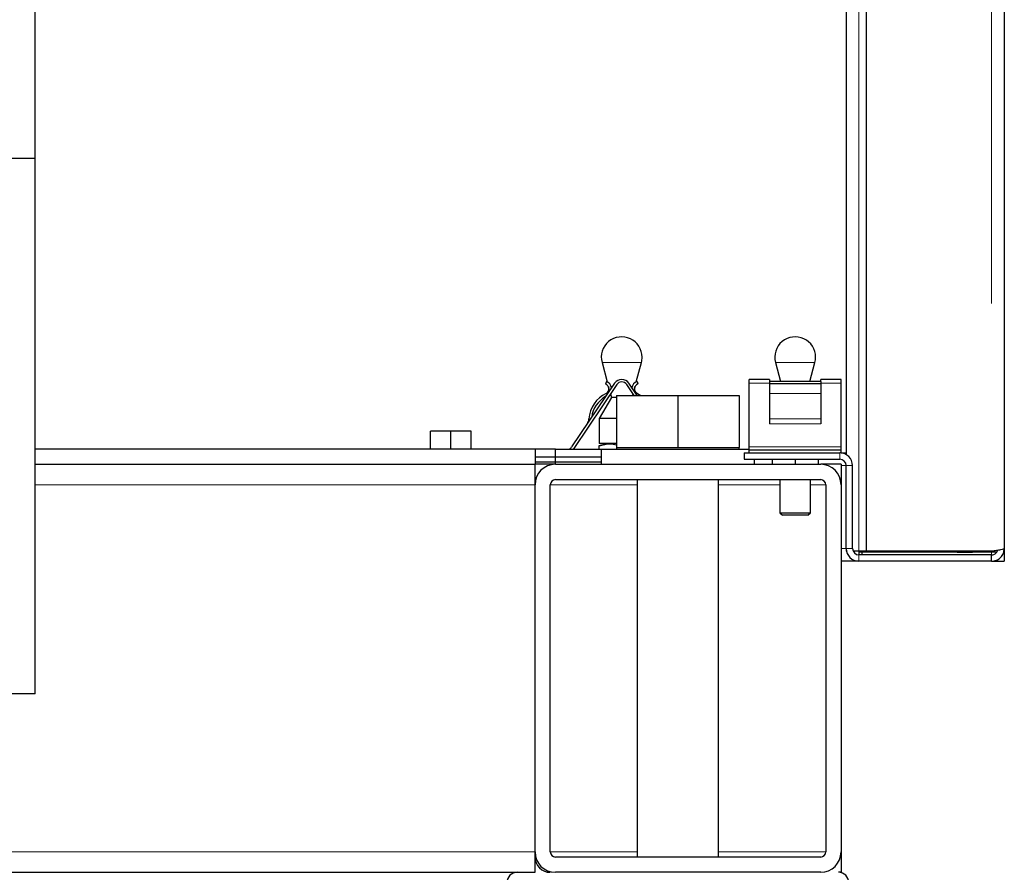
# Model space of a CAD drawing. Header units: millimetres. Extents: x 27 to 265, y 60 to 148.
# Tile 33 of 78: x 132.04 to 135.9, y 62.87 to 66.21. Entities that reach past the tile are written whole.
import ezdxf

# ---------------------------------------------------------------- set-up
doc = ezdxf.new("R2010")
doc.units = ezdxf.units.MM
doc.linetypes.add('PHANTOM', pattern=[12.7, 6.35, -1.27, 1.27, -1.27, 1.27, -1.27])

msp = doc.modelspace()

# ---------------------------------------------------------------- linework, layer by layer
at = {"color": 7, "linetype": 'Continuous', "lineweight": 25}
for p, q in [((135.3603, 64.1298), (135.3603, 89.2316)), ((135.9003, 89.2207), (135.9003, 64.1407)), ((135.2803, 80.4807), (135.2803, 64.509)), ((132.1003, 65.6707), (132.1003, 66.3442)), ((131.3003, 65.6707), (132.1003, 65.6707)), ((132.1003, 63.5707), (132.1003, 65.6707)), ((134.323, 64.87), (134.3434, 64.7939)), ((134.4571, 64.7939), (134.4775, 64.87)), ((135.003, 64.87), (135.023, 64.7952)), ((135.1375, 64.7952), (135.1575, 64.87)), ((134.3725, 64.7889), (134.2039, 64.5389)), ((134.3808, 64.7834), (134.2122, 64.5333)), ((134.34, 64.7952), (134.3368, 64.7858)), ((134.4485, 64.7407), (134.4197, 64.7834)), ((134.4606, 64.7407), (134.428, 64.7889)), ((134.4605, 64.7952), (134.4638, 64.7858)), ((134.9803, 64.8037), (134.9003, 64.8037)), ((134.9003, 64.7889), (134.9003, 64.8037)), ((134.9003, 64.5389), (134.9003, 64.7889)), ((134.9803, 64.8037), (134.9803, 64.7952)), ((135.1803, 64.7952), (134.9803, 64.7952)), ((134.9803, 64.7952), (134.9803, 64.7858)), ((135.1803, 64.7858), (134.9803, 64.7858)), ((134.9803, 64.7858), (134.9803, 64.7489)), ((135.2603, 64.8037), (135.1803, 64.8037)), ((135.1803, 64.7952), (135.1803, 64.8037)), ((135.1803, 64.7952), (135.1803, 64.7858)), ((135.1803, 64.7858), (135.1803, 64.7489)), ((135.2603, 64.7889), (135.2603, 64.8037)), ((135.2603, 64.5389), (135.2603, 64.7889)), ((134.3483, 64.7755), (134.3502, 64.7684)), ((134.356, 64.7467), (134.3597, 64.7329)), ((134.3803, 64.7407), (134.3803, 64.5367)), ((134.3803, 64.7407), (134.6203, 64.7407)), ((134.4429, 64.7407), (134.4445, 64.7467)), ((134.4503, 64.7684), (134.4522, 64.7755)), ((134.6203, 64.7407), (134.6203, 64.5367)), ((134.6203, 64.7407), (134.8603, 64.7407)), ((134.8603, 64.7407), (134.8603, 64.5367)), ((134.9803, 64.7489), (134.9803, 64.6494)), ((135.1803, 64.7489), (135.1803, 64.6494)), ((134.3597, 64.7329), (134.3123, 64.6507)), ((134.3803, 64.7329), (134.3597, 64.7329)), ((134.3123, 64.6507), (134.3123, 64.5519)), ((134.3803, 64.6507), (134.3123, 64.6507)), ((134.9803, 64.6494), (134.9803, 64.6298)), ((135.1803, 64.6494), (135.1803, 64.6298)), ((133.6503, 64.5307), (133.6503, 64.6007)), ((133.7303, 64.6007), (133.6503, 64.6007)), ((133.7303, 64.5307), (133.7303, 64.6007)), ((133.8103, 64.6007), (133.7303, 64.6007)), ((133.8103, 64.5307), (133.8103, 64.6007)), ((134.3803, 64.5519), (134.3123, 64.5519)), ((134.0603, 64.5307), (132.1003, 64.5307)), ((134.1403, 64.5307), (134.0603, 64.5307)), ((134.0603, 64.5307), (134.0603, 64.4707)), ((134.1403, 64.4707), (134.1403, 64.5307)), ((134.1403, 64.5307), (134.3203, 64.5307)), ((134.2122, 64.5333), (134.2102, 64.5307)), ((134.3103, 64.5427), (134.3103, 64.5307)), ((134.3203, 64.5307), (134.3203, 64.4707)), ((134.3203, 64.5307), (134.9003, 64.5307)), ((134.3803, 64.5367), (134.3803, 64.5307)), ((134.3803, 64.5367), (134.5003, 64.5367)), ((134.5003, 64.5367), (134.6203, 64.5367)), ((134.6203, 64.5367), (134.7403, 64.5367)), ((134.7403, 64.5367), (134.8603, 64.5367)), ((134.8603, 64.5307), (134.8603, 64.5367)), ((134.8803, 64.5157), (134.8803, 64.4907)), ((134.8803, 64.5157), (135.2553, 64.5157)), ((134.9003, 64.5257), (134.9003, 64.5389)), ((135.2603, 64.5257), (134.9003, 64.5257)), ((134.9003, 64.5157), (134.9003, 64.5257)), ((135.2603, 64.5157), (135.2553, 64.5157)), ((135.2603, 64.5257), (135.2603, 64.5389)), ((135.2603, 64.5157), (135.2603, 64.5257)), ((135.2603, 64.5157), (135.2803, 64.5157)), ((132.1003, 64.4707), (134.0603, 64.4707)), ((134.0603, 64.5007), (134.3203, 64.5007)), ((134.0603, 64.4807), (134.3203, 64.4807)), ((134.1403, 64.4707), (134.0603, 64.4707)), ((134.0603, 64.3907), (134.0603, 64.4707)), ((134.1403, 64.4707), (135.1803, 64.4707)), ((134.8803, 64.4907), (135.2553, 64.4907)), ((134.9203, 64.4707), (134.9203, 64.4907)), ((134.9903, 64.4907), (134.9903, 64.4707)), ((135.0803, 64.4907), (135.0803, 64.4707)), ((135.1703, 64.4907), (135.1703, 64.4707)), ((135.2603, 64.4707), (135.1803, 64.4707)), ((135.2603, 64.4707), (135.2603, 64.3907)), ((135.2803, 64.1407), (135.2803, 64.4657)), ((135.3053, 64.1407), (135.3053, 64.4657)), ((134.1403, 64.4107), (135.1803, 64.4107)), ((134.4603, 64.4107), (134.4603, 62.9307)), ((134.7803, 62.9307), (134.7803, 64.4107)), ((135.0203, 64.4107), (135.0203, 64.2807)), ((135.1403, 64.2807), (135.1403, 64.4107)), ((134.0603, 62.9507), (134.0603, 64.3907)), ((134.1203, 62.9507), (134.1203, 64.3907)), ((135.2003, 64.3907), (135.2003, 62.9507)), ((135.2603, 64.3907), (135.2603, 62.9507)), ((135.0203, 64.2807), (135.0303, 64.2707)), ((135.0203, 64.2807), (135.1403, 64.2807)), ((135.1303, 64.2707), (135.1403, 64.2807)), ((135.1303, 64.2707), (135.0303, 64.2707)), ((135.2803, 64.1407), (135.2803, 64.1298)), ((135.2815, 64.1298), (135.2803, 64.1298)), ((135.3303, 64.1298), (135.3077, 64.1298)), ((135.3603, 64.1298), (135.3303, 64.1298)), ((135.3303, 64.1298), (135.3303, 64.1157)), ((135.7153, 64.1257), (135.3303, 64.1257)), ((135.3428, 64.1157), (135.3428, 64.1257)), ((135.8503, 64.1298), (135.3603, 64.1298)), ((135.7153, 64.1257), (135.7753, 64.1257)), ((135.7753, 64.1298), (135.7753, 64.1257)), ((135.8697, 64.1257), (135.7753, 64.1257)), ((135.9003, 64.1407), (135.9003, 64.0907)), ((135.3303, 64.0907), (135.2603, 64.0907)), ((135.8503, 64.1157), (135.3303, 64.1157)), ((135.8503, 64.0907), (135.3303, 64.0907)), ((135.8503, 64.0907), (135.8503, 64.1157)), ((135.8503, 64.0907), (135.8753, 64.0907)), ((135.8753, 64.0907), (135.8753, 64.0974)), ((135.8753, 64.0907), (135.9003, 64.0907)), ((132.1003, 63.5707), (128.5003, 63.5707)), ((134.0603, 62.8707), (134.0603, 62.9507)), ((135.1803, 62.9307), (134.1403, 62.9307)), ((135.2603, 62.9507), (135.2603, 62.8707)), ((106.3403, 62.8707), (134.0603, 62.8707)), ((135.1803, 62.8707), (134.1403, 62.8707)), ((135.2603, 62.8707), (135.2503, 62.8707))]:
    msp.add_line(p, q, dxfattribs=at)
at = {"color": 8, "linetype": 'PHANTOM', "lineweight": 18}
for p, q in [((135.8503, 89.2316), (135.8503, 64.1298)), ((135.3303, 80.4807), (135.3303, 64.1298)), ((134.4775, 64.87), (134.323, 64.87)), ((135.1575, 64.87), (135.003, 64.87)), ((134.9803, 64.7889), (134.9003, 64.7889)), ((135.2603, 64.7889), (135.1803, 64.7889)), ((135.1803, 64.7489), (134.9803, 64.7489)), ((135.1803, 64.6494), (134.9803, 64.6494)), ((135.1803, 64.6298), (134.9803, 64.6298)), ((135.2603, 64.5389), (134.9003, 64.5389)), ((135.2553, 64.4907), (135.2553, 64.5157)), ((135.2603, 64.4657), (135.2803, 64.4657)), ((135.2803, 64.4657), (135.3053, 64.4657)), ((132.1003, 64.3907), (134.0603, 64.3907)), ((134.4603, 64.3907), (134.1203, 64.3907)), ((135.0203, 64.3907), (134.7803, 64.3907)), ((135.2003, 64.3907), (135.1403, 64.3907)), ((135.2803, 64.1407), (135.2603, 64.1407)), ((135.3053, 64.1407), (135.2803, 64.1407)), ((135.7153, 64.1298), (135.7153, 64.1257)), ((135.8503, 64.1257), (135.8503, 64.1157)), ((135.3303, 64.1157), (135.3303, 64.0907)), ((106.3403, 62.9507), (134.0603, 62.9507)), ((134.4603, 62.9507), (134.1203, 62.9507)), ((135.2003, 62.9507), (134.7803, 62.9507))]:
    msp.add_line(p, q, dxfattribs=at)
at = {"color": 7, "linetype": 'Continuous', "lineweight": 25, "flags": 128}
msp.add_lwpolyline([(134.4615, 64.7489), (134.4751, 64.7411), (134.4757, 64.7407)], dxfattribs=at)
at = {"color": 7, "linetype": 'Continuous', "lineweight": 25}
for centre, radius, start, end in [((134.4003, 64.8907), 0.08, 0, 195), ((135.0803, 64.8907), 0.08, 0, 195), ((134.4003, 64.8907), 0.08, 345, 0), ((135.0803, 64.8907), 0.08, 345, 0), ((134.3303, 64.7669), 0.02, 296, 71), ((134.3303, 64.7669), 0.03, 6.8887, 71), ((134.4003, 64.7702), 0.0335, 34, 146), ((134.4003, 64.7702), 0.0235, 34, 146), ((134.4703, 64.7669), 0.03, 109, 173.1113), ((134.4703, 64.7669), 0.02, 109, 244), ((134.3916, 64.641), 0.12, 116, 176), ((134.3916, 64.641), 0.11, 119.6419, 172.3581), ((134.232, 64.6522), 0.04, 326, 356), ((134.179, 64.5557), 0.03, 303.5573, 326), ((135.2553, 64.4657), 0.05, 0, 90), ((134.1403, 64.3907), 0.08, 90, 180), ((135.1803, 64.3907), 0.08, 0, 90), ((135.2553, 64.4657), 0.025, 0, 90), ((134.1403, 64.3907), 0.02, 90, 180), ((135.1803, 64.3907), 0.02, 0, 90), ((135.3303, 64.1407), 0.05, 180, 270), ((135.3303, 64.1407), 0.025, 180, 270), ((134.1403, 62.9507), 0.08, 180, 270), ((134.1203, 62.9307), 0.06, 180, 270), ((134.1403, 62.9507), 0.02, 180, 270), ((135.1803, 62.9507), 0.02, 270, 0), ((135.1803, 62.9507), 0.08, 270, 0), ((133.9903, 62.8307), 0.04, 90, 180), ((135.2503, 62.8307), 0.04, 0, 90)]:
    msp.add_arc(centre, radius, start, end, dxfattribs=at)
for points, knots in [([(134.3103, 64.5427), (134.3144, 64.544), (134.3333, 64.5498), (134.3576, 64.5531), (134.3764, 64.5483), (134.3803, 64.5473)], [0, 0, 0, 0, 0.183841, 0.830591, 1, 1, 1, 1]), ([(134.3803, 64.546), (134.3709, 64.5482), (134.3475, 64.5538), (134.3242, 64.5468), (134.3103, 64.5427)], [0, 0, 0, 0, 0.4020311, 1, 1, 1, 1]), ([(135.9003, 64.1407), (135.8995, 64.1398), (135.898, 64.138), (135.8864, 64.1353), (135.8699, 64.1326), (135.8568, 64.1307), (135.8503, 64.1298)], [0, 0, 0, 0, 0.250011, 0.500015, 0.750019, 1, 1, 1, 1]), ([(135.8503, 64.0907), (135.8568, 64.0915), (135.8699, 64.093), (135.8864, 64.1045), (135.898, 64.121), (135.8995, 64.1342), (135.9003, 64.1407)], [0, 0, 0, 0, 0.249992, 0.499999, 0.749995, 1, 1, 1, 1]), ([(135.8503, 64.1157), (135.8536, 64.1161), (135.8601, 64.1168), (135.8682, 64.1227), (135.873, 64.1286), (135.8737, 64.1326), (135.8738, 64.1333)], [0, 0, 0, 0, 0.309999, 0.620019, 0.930026, 1, 1, 1, 1])]:
    msp.add_open_spline(points, degree=3, knots=knots, dxfattribs=at)

doc.saveas('drawing.dxf')
